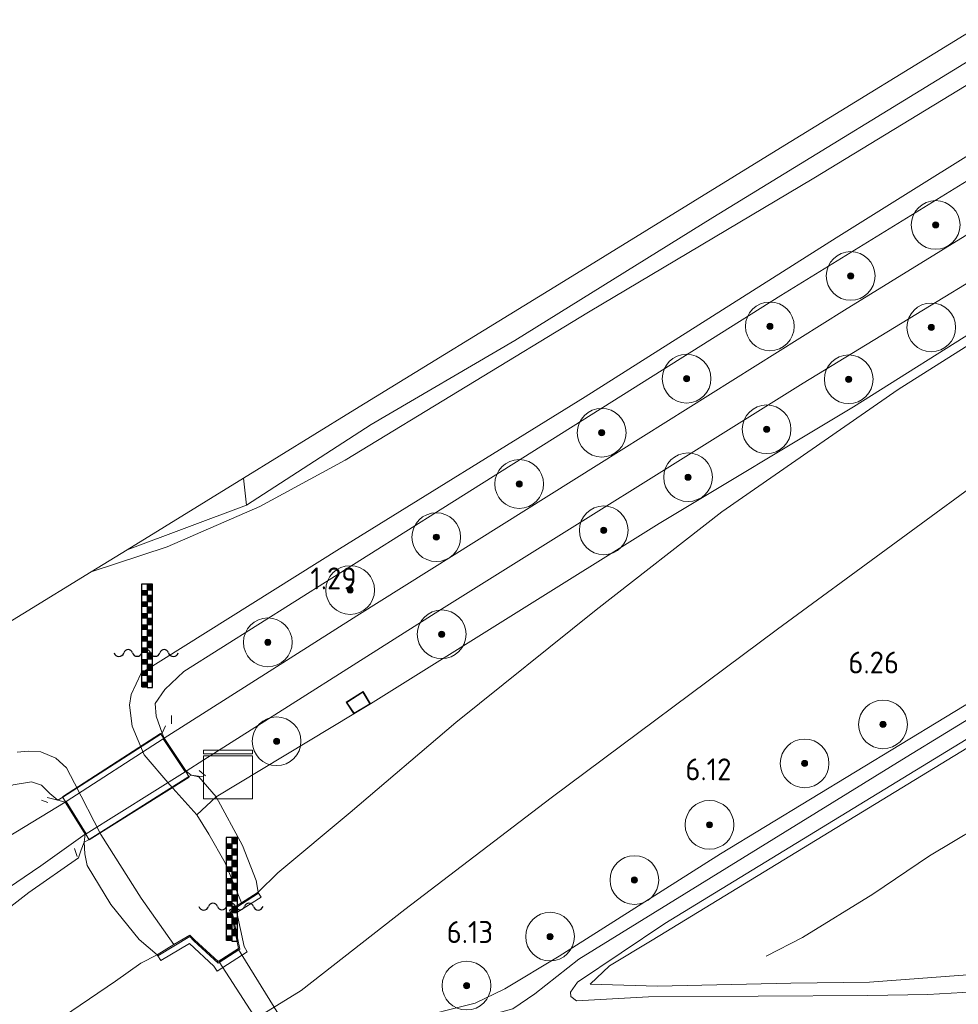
# Model space of a CAD drawing. Extents: x 130905 to 137824, y 412333 to 417928.
# Tile 198 of 256: x 134675 to 134752, y 416014 to 416095. Entities that reach past the tile are written whole.
import ezdxf
from ezdxf.enums import TextEntityAlignment as Align
from ezdxf.lldxf.tags import DXFTag

# ---------------------------------------------------------------- set-up
doc = ezdxf.new("R2010")
doc.units = 0
for name, color, linetype, lineweight in [('B-ME-GR-BOOM-S', 90, 'Continuous', 25), ('B-ME-GR-GRAS-GV', 60, 'Continuous', 13), ('B-ME-GW-TALUD_KRUIN-G', 90, 'Continuous', 18), ('B-ME-GW-TALUD_TEEN-G', 90, 'Continuous', 18), ('B-ME-IE-MEUBILAIR_WATERWEGMEUBILAIR-S', 150, 'Continuous', 25), ('B-ME-IE-MEUBILAIR_WEGMEUBILAIR-G', 7, 'Continuous', 18), ('B-ME-IE-TERREINAFSCHEIDING_DOORGANG-G', 210, 'Continuous', 18), ('B-ME-IE-TERREINAFSCHEIDING_KUNSTMATIG_HEKWERK-G', 20, 'IE-TERREINAFSCHEIDING-KUNSTMATIG', 18), ('B-ME-IE-TERREINAFSCHEIDING_KUNSTMATIG_MUUR-GV', 90, 'Continuous', 18), ('B-ME-KG-GRENS_OPNAME-G', 210, 'KG-OPNAME', 18), ('B-ME-KG-KADASTRAAL_DAKRAND-G', 170, 'Continuous', 18), ('B-ME-KL-DATA-GV', 90, 'Continuous', 18), ('B-ME-KL-DATA-S', 90, 'Continuous', 25), ('B-ME-KW-KUNSTWERK_BRUG-GV', 170, 'Continuous', 18), ('B-ME-KW-KUNSTWERK_DUIKER-GV', 170, 'Continuous', 18), ('B-ME-OG-BREUKLIJN-G', 7, 'Continuous', 18), ('B-ME-OG-WATER_SLOOT-G', 120, 'Continuous', 18), ('B-ME-OG-WATER_SLOOT-GV', 120, 'Continuous', 18), ('B-ME-VH-ONVERHARD-GV', 252, 'Continuous', 18), ('B-ME-VH-VERHARDING_ASFALT-GV', 252, 'Continuous', 18), ('B-ME-VH-VERHARDING_BETON-GV', 252, 'Continuous', 18), ('B-ME-WH-WINTERBED-G', 150, 'WH-WINTERBED', 18), ('X-XX-AL-HOOGTELABEL-S', 7, 'Continuous', 25)]:
    doc.layers.add(name, color=color, linetype=linetype, lineweight=lineweight)
doc.styles.add('NLCS-ISO-ANNOTATIVE-T18', font='NLCS-ISO.ttf', dxfattribs={"height": 1.8})
doc.styles.get("Standard").update_dxf_attribs({"font": 'arial.ttf'})
doc.linetypes.add('IE-TERREINAFSCHEIDING-KUNSTMATIG', pattern='A,4,[82,NLCS.SHX,S=0.75,R=90,X=0,Y=0],4,-2', length=10)
tags = doc.linetypes.add('KG-OPNAME', pattern='A,5.5,-2,["O",Standard,S=1.8,R=0,X=-0.5,Y=-0.9],-2,5.5,-2,[5,NLCS.SHX,S=0.75,R=0,X=0,Y=0],-2', length=19).pattern_tags.tags
tags[6] = DXFTag(74, 10)
tags = doc.linetypes.add('WH-WINTERBED', pattern='A,6,-3.5,["WB",Standard,S=1.8,R=0,X=-1.5,Y=-0.9],-3.5,6,-3.5,6,-3.5,6,-3.5,6,-3.5', length=51).pattern_tags.tags
tags[6] = DXFTag(74, 10)

# ---------------------------------------------------------------- blocks, each defined once
blk = doc.blocks.new('SAL-HOOGTELABEL-SO')
at = {"color": 0, "linetype": 'ByBlock', "lineweight": -2, "style": 'NLCS-ISO-ANNOTATIVE-T18'}
blk.add_attdef('HOOGTE', text='', height=1.8, dxfattribs=at).set_placement((2.788, 0), align=Align.RIGHT)
blk = doc.blocks.new('SGR-BOOM_01-SO')
at = {"linetype": 'ByBlock', "lineweight": 18}
h = blk.add_hatch(color=0, dxfattribs=at)
h.dxf.hatch_style = 1
edge = h.paths.add_edge_path()
edge.add_arc((0, 0), 0.25, 0, 360)
at = {"color": 0, "linetype": 'ByBlock', "lineweight": 18}
for radius in [2, 0.25]:
    blk.add_circle((0, 0), radius, dxfattribs=at)
blk = doc.blocks.new('SKL-DATA_KAST-SO')
at = {"color": 0, "linetype": 'ByBlock', "lineweight": 18}
for points in [[(-2, 2), (2, 2), (2, 1.68), (-2, 1.68)], [(-2, 1.52), (2, 1.52), (2, -2), (-2, -2)]]:
    blk.add_lwpolyline(points, close=True, dxfattribs=at)
blk = doc.blocks.new('SIE-WATER_WATERSTANDMETER-SO')
h = blk.add_hatch(color=256)
h.dxf.hatch_style = 1
h.paths.add_polyline_path([(0, 5.167), (-0.455, 5.167), (-0.455, 4.696), (0, 4.696)])
h = blk.add_hatch(color=256)
h.dxf.hatch_style = 1
h.paths.add_polyline_path([(0.455, 5.639), (0, 5.639), (0, 5.167), (0.455, 5.167)])
h = blk.add_hatch(color=256)
h.dxf.hatch_style = 1
h.paths.add_polyline_path([(0, 4.224), (-0.455, 4.224), (-0.455, 3.752), (0, 3.752)])
h = blk.add_hatch(color=256)
h.dxf.hatch_style = 1
h.paths.add_polyline_path([(0.455, 4.696), (0, 4.696), (0, 4.224), (0.455, 4.224)])
h = blk.add_hatch(color=256)
h.dxf.hatch_style = 1
h.paths.add_polyline_path([(0, 3.28), (-0.455, 3.28), (-0.455, 2.808), (0, 2.808)])
h = blk.add_hatch(color=256)
h.dxf.hatch_style = 1
h.paths.add_polyline_path([(0.455, 3.752), (0, 3.752), (0, 3.28), (0.455, 3.28)])
h = blk.add_hatch(color=256)
h.dxf.hatch_style = 1
h.paths.add_polyline_path([(0.455, 2.808), (0, 2.808), (0, 2.336), (0.455, 2.336)])
h = blk.add_hatch(color=256)
h.dxf.hatch_style = 1
h.paths.add_polyline_path([(0, 2.336), (-0.455, 2.336), (-0.455, 1.865), (0, 1.865)])
h = blk.add_hatch(color=256)
h.dxf.hatch_style = 1
h.paths.add_polyline_path([(0.455, 1.865), (0, 1.865), (0, 1.393), (0.455, 1.393)])
h = blk.add_hatch(color=256)
h.dxf.hatch_style = 1
h.paths.add_polyline_path([(0, 1.393), (-0.455, 1.393), (-0.455, 0.921), (0, 0.921)])
h = blk.add_hatch(color=256)
h.dxf.hatch_style = 1
h.paths.add_polyline_path([(0.455, 0.921), (0, 0.921), (0, 0.449), (0.455, 0.449)])
h = blk.add_hatch(color=256)
h.dxf.hatch_style = 1
h.paths.add_polyline_path([(0, 0.449), (-0.455, 0.449), (-0.455, -0.023), (0, -0.023)])
h = blk.add_hatch(color=256)
h.dxf.hatch_style = 1
h.paths.add_polyline_path([(0, -0.495), (-0.455, -0.495), (-0.455, -0.967), (0, -0.967)])
h = blk.add_hatch(color=256)
h.dxf.hatch_style = 1
h.paths.add_polyline_path([(0.455, -0.023), (0, -0.023), (0, -0.495), (0.455, -0.495)])
h = blk.add_hatch(color=256)
h.dxf.hatch_style = 1
h.paths.add_polyline_path([(0, -1.438), (-0.455, -1.438), (-0.455, -1.91), (0, -1.91)])
h = blk.add_hatch(color=256)
h.dxf.hatch_style = 1
h.paths.add_polyline_path([(0.455, -0.967), (0, -0.967), (0, -1.438), (0.455, -1.438)])
h = blk.add_hatch(color=256)
h.dxf.hatch_style = 1
h.paths.add_polyline_path([(0, -2.382), (-0.455, -2.382), (-0.455, -2.854), (0, -2.854)])
h = blk.add_hatch(color=256)
h.dxf.hatch_style = 1
h.paths.add_polyline_path([(0.455, -1.91), (0, -1.91), (0, -2.382), (0.455, -2.382)])
blk.add_lwpolyline([(0.455, -2.793), (0.455, 5.639), (-0.455, 5.639), (-0.455, -2.793)])
for points in [[(0.455, 5.639), (0, 5.639), (0, 5.167), (0.455, 5.167)], [(0.455, 5.167), (0, 5.167), (0, 4.696), (0.455, 4.696)], [(0.455, 4.696), (0, 4.696), (0, 4.224), (0.455, 4.224)], [(0.455, 4.224), (0, 4.224), (0, 3.752), (0.455, 3.752)], [(0.455, 3.752), (0, 3.752), (0, 3.28), (0.455, 3.28)], [(0.455, 3.28), (0, 3.28), (0, 2.808), (0.455, 2.808)], [(0.455, 2.808), (0, 2.808), (0, 2.336), (0.455, 2.336)], [(0.455, 2.336), (0, 2.336), (0, 1.865), (0.455, 1.865)], [(0.455, 1.865), (0, 1.865), (0, 1.393), (0.455, 1.393)], [(0.455, 1.393), (0, 1.393), (0, 0.921), (0.455, 0.921)], [(0.455, 0.921), (0, 0.921), (0, 0.449), (0.455, 0.449)], [(0.455, 0.449), (0, 0.449), (0, -0.023), (0.455, -0.023)], [(0.455, -0.023), (0, -0.023), (0, -0.495), (0.455, -0.495)], [(0.455, -0.495), (0, -0.495), (0, -0.967), (0.455, -0.967)], [(0.455, -0.967), (0, -0.967), (0, -1.438), (0.455, -1.438)], [(0.455, -1.438), (0, -1.438), (0, -1.91), (0.455, -1.91)], [(0.455, -1.91), (0, -1.91), (0, -2.382), (0.455, -2.382)], [(0.455, -2.382), (0, -2.382), (0, -2.854), (0.455, -2.854)]]:
    blk.add_lwpolyline(points, close=True)
for centre, radius, start, end in [((-1.554, -0.12), 0.381, 16.89466, 163.10534), ((-0.077, -0.12), 0.381, 16.89466, 163.10534), ((1.4, -0.12), 0.381, 16.89466, 163.10534), ((-2.314, 0.111), 0.413, 196.89466, 343.10534), ((-0.816, 0.105), 0.391, 196.89466, 343.10534), ((0.662, 0.105), 0.391, 196.89466, 343.10534), ((2.16, 0.111), 0.413, 196.89466, 343.10534)]:
    blk.add_arc(centre, radius, start, end)

msp = doc.modelspace()

# ---------------------------------------------------------------- linework, layer by layer
at = {"layer": 'B-ME-GR-GRAS-GV'}
for points in [[(134703.93, 416062.058, 1.097), (134693.702, 416055.429, 0.939), (134693.46, 416057.661, 1.044), (134702.23, 416063.067, 0.776), (134719.705, 416073.811, 0.841), (134737.179, 416084.555, 0.907), (134754.654, 416095.299, 0.972), (134755.75, 416093.627, 0.778), (134731.962, 416079.06, 0.995), (134715.732, 416068.96, 1.009)], [(134687.179, 416052.007, 0.381), (134680.937, 416049.975, 0.381), (134683.915, 416051.779, 0.948), (134693.702, 416055.429, 0.939), (134703.93, 416062.058, 1.097), (134715.732, 416068.96, 1.009), (134731.962, 416079.06, 0.995), (134755.75, 416093.627, 0.778), (134756.67, 416092.287, 0.381), (134740.256, 416082.28, 0.381), (134721.761, 416071.283, 0.381), (134701.805, 416059.134, 0.381), (134694.796, 416055.322, 0.381)], [(134691.205, 416031.488, 1.186), (134689.609, 416030.006, 0.381), (134687.41, 416032.473, 0.381), (134685.297, 416034.947, 0.381), (134684.321, 416037.288, 0.381), (134684.102, 416039.005, 0.381), (134684.226, 416039.904, 0.381), (134685.047, 416041.647, 0.381), (134701.318, 416051.841, 0.381), (134721.502, 416064.321, 0.381), (134742.094, 416077.379, 0.381), (134759.311, 416088.131, 0.381), (134760.304, 416086.663, 1.413), (134737.542, 416072.667, 1.327), (134709.813, 416055.18, 1.304), (134688.556, 416041.778, 1.276), (134687, 416040.295, 1.267), (134686.21, 416039.147, 1.357), (134686.278, 416038.128, 1.387), (134686.788, 416036.727, 1.497), (134686.953, 416036.314, 1.5), (134688.751, 416033.598, 1.5), (134689.152, 416033.278, 1.487), (134689.786, 416033.127, 1.485)], [(134702.754, 416046.362, 1.459), (134686.953, 416036.314, 1.5), (134686.788, 416036.727, 1.497), (134686.278, 416038.128, 1.387), (134686.21, 416039.147, 1.357), (134687, 416040.295, 1.267), (134688.556, 416041.778, 1.276), (134709.813, 416055.18, 1.304), (134737.542, 416072.667, 1.327), (134760.304, 416086.663, 1.413), (134762.359, 416083.51, 1.471), (134742.769, 416071.446, 1.383), (134724.449, 416059.95, 1.194)], [(134727.554, 416053.936, 1.599), (134703.886, 416039.117, 1.376), (134703.262, 416040.15, 1.376), (134701.875, 416039.257, 1.376), (134702.505, 416038.307, 1.376), (134691.205, 416031.488, 1.186), (134689.786, 416033.127, 1.485), (134689.152, 416033.278, 1.487), (134688.751, 416033.598, 1.5), (134690.207, 416034.52, 1.499), (134709.705, 416046.909, 1.487), (134739.38, 416065.453, 1.378), (134764.247, 416080.613, 1.505), (134766.109, 416077.755, 1.775), (134743.518, 416063.523, 1.681)], [(134696.261, 416025.259, 1.415), (134694.642, 416023.658, 1.464), (134694.478, 416024.623, 1.313), (134693.363, 416027.5, 1.226), (134691.205, 416031.488, 1.186), (134702.505, 416038.307, 1.376), (134703.886, 416039.117, 1.376), (134727.554, 416053.936, 1.599), (134743.518, 416063.523, 1.681), (134766.109, 416077.755, 1.775), (134766.504, 416077.149, 1.787), (134747.189, 416064.925, 1.684), (134732.719, 416054.884, 1.521), (134722.394, 416046.834, 1.476), (134710.868, 416037.59, 1.33), (134702.206, 416030.211, 1.397)], [(134693.702, 416055.429, 0.939), (134683.915, 416051.779, 0.948), (134693.46, 416057.661, 1.044)], [(134738.383, 416016.188, 3.953), (134727.432, 416015.944, 5.376), (134721.912, 416016.116, 5.865), (134723.486, 416017.61, 5.919), (134726.979, 416019.726, 5.963), (134763.608, 416042.092, 6.085), (134782.054, 416053.288, 6.18), (134785.863, 416047.444, 3.761), (134792.825, 416036.761, 1.525), (134772.359, 416023.742, 1.375), (134768.154, 416021.059, 1.377), (134764.637, 416019.606, 1.659), (134760.696, 416018.662, 1.86), (134753.974, 416016.962, 2.428), (134744.834, 416016.285, 2.985)], [(134549.474, 415949.661, 1.192), (134548.092, 415949.44, 1.165), (134546.066, 415949.541, 1.265), (134544.964, 415949.911, 1.313), (134543.872, 415950.49, 1.297), (134543.921, 415950.577, 1.297), (134545.772, 415951.682, 1.143), (134562.721, 415962.42, 1.109), (134590.323, 415980.092, 1.126), (134620.639, 415998.961, 1.295), (134650.027, 416017.461, 1.306), (134667.275, 416028.462, 1.441), (134674.536, 416032.464, 1.493), (134676.063, 416032.733, 1.495), (134676.865, 416032.451, 1.495), (134677.562, 416031.76, 1.51), (134678.214, 416031.229, 1.517), (134678.81, 416031.059, 1.524), (134665.237, 416022.807, 1.383), (134641.818, 416008.221, 1.355), (134613.151, 415989.997, 1.302), (134581.29, 415970.064, 1.304), (134551.001, 415950.429, 1.146)], [(134694.642, 416023.658, 1.464), (134693.287, 416022.796, 0.381), (134691.958, 416026.086, 0.381), (134690.612, 416028.44, 0.381), (134689.609, 416030.006, 0.381), (134691.205, 416031.488, 1.186), (134693.363, 416027.5, 1.226), (134694.478, 416024.623, 1.313)]]:
    msp.add_polyline3d(points, close=True, dxfattribs=at)
for points in [[(134674.343, 416010.512, 1.64), (134682.942, 416016.365, 1.504), (134685.017, 416017.822, 1.486), (134686.37, 416018.532, 1.385), (134686.421, 416018.446, 1.766), (134686.672, 416018.042, 1.718), (134689.014, 416019.453, 1.718), (134691.006, 416017.588, 3.099), (134691.29, 416017.167, 3.099), (134693.757, 416018.766, 3.099), (134693.513, 416019.191, 3.099), (134692.903, 416022.008, 1.755), (134694.911, 416023.254, 1.755), (134694.696, 416023.574, 1.755), (134694.642, 416023.658, 1.464), (134696.261, 416025.259, 1.415), (134702.206, 416030.211, 1.397), (134710.868, 416037.59, 1.33), (134722.394, 416046.834, 1.476), (134732.719, 416054.884, 1.521), (134747.189, 416064.925, 1.684), (134766.504, 416077.149, 1.787)], [(134755.942, 416058.948, 6.106), (134737.272, 416045.265, 5.985), (134718.713, 416031.409, 6.151), (134706.688, 416022.237, 6.217), (134698.187, 416015.604, 5.847), (134694.413, 416013.273, 5.835), (134692.673, 416011.79, 5.935), (134689.439, 416006.976, 5.988), (134687.114, 416004.745, 5.967), (134653.36, 415985.05, 5.988), (134625.647, 415968.372, 5.833), (134603.432, 415954.049, 5.802), (134581.218, 415939.726, 5.77), (134564.09, 415928.954, 5.785), (134546.962, 415918.182, 5.8), (134513.803, 415896.7, 6.001)], [(134513.803, 415896.7, 6.001), (134546.962, 415918.182, 5.8), (134564.09, 415928.954, 5.785), (134581.218, 415939.726, 5.77), (134603.432, 415954.049, 5.802), (134625.647, 415968.372, 5.833), (134653.36, 415985.05, 5.988), (134687.114, 416004.745, 5.967), (134689.439, 416006.976, 5.988), (134692.673, 416011.79, 5.935), (134694.413, 416013.273, 5.835), (134698.187, 416015.604, 5.847), (134706.688, 416022.237, 6.217), (134718.713, 416031.409, 6.151), (134737.272, 416045.265, 5.985), (134755.942, 416058.948, 6.106)], [(134758.462, 416042.513, 6.23), (134732.593, 416026.805, 6.148), (134719.355, 416018.398, 6.161), (134714.903, 416015.739, 6.158), (134712.478, 416014.548, 6.148), (134707.016, 416013.17, 6.17), (134699.617, 416010.783, 6.133), (134697.624, 416009.546, 6.113), (134695.22, 416006.6, 6.113), (134690.588, 416000.761, 6.1), (134688.35, 415999.042, 6.1), (134674.296, 415990.201, 6.104), (134648.095, 415973.651, 6.094), (134616.436, 415953.706, 6.104), (134584.46, 415933.254, 6.195), (134567.497, 415922.392, 6.173), (134550.535, 415911.531, 6.15), (134523.818, 415894.451, 6.135)], [(134763.608, 416042.092, 6.085), (134726.979, 416019.726, 5.963), (134723.486, 416017.61, 5.919), (134721.912, 416016.116, 5.865), (134727.432, 416015.944, 5.376), (134738.383, 416016.188, 3.953), (134744.834, 416016.285, 2.985), (134753.974, 416016.962, 2.428)], [(134755.367, 416015.584, 2.265), (134749.619, 416015.257, 2.59), (134744.685, 416015.18, 3.003), (134726.7, 416015.058, 5.277), (134720.772, 416014.747, 5.996), (134720.329, 416015.093, 6.038), (134720.279, 416015.445, 5.86), (134720.853, 416016.265, 6.073), (134728.024, 416021.102, 6.147), (134753.259, 416036.505, 6.092)], [(134674.863, 416035.15, 0.381), (134675.82, 416035.248, 0.381), (134676.806, 416035.192, 0.381), (134678.051, 416034.668, 0.381), (134678.927, 416033.875, 0.381), (134679.571, 416032.625, 0.381), (134681.745, 416028.395, 0.381), (134685.059, 416023.159, 0.381), (134687.745, 416019.357, 0.381), (134686.37, 416018.532, 1.385), (134684.889, 416019.791, 1.286), (134682.576, 416022.663, 1.219), (134680.63, 416025.867, 1.311), (134680.422, 416026.802, 1.367), (134680.375, 416027.77, 1.493), (134680.457, 416028.413, 1.556), (134678.81, 416031.059, 1.524), (134678.214, 416031.229, 1.517), (134677.562, 416031.76, 1.51), (134676.865, 416032.451, 1.495), (134676.063, 416032.733, 1.495), (134674.536, 416032.464, 1.493)], [(134570.77, 415944.168, 3.264), (134595.71, 415961.381, 2.685), (134622.667, 415980.142, 1.997), (134633.956, 415988.185, 1.794), (134640.69, 415993.436, 1.745), (134648.211, 415999.997, 1.679), (134661.351, 416012.935, 1.512), (134669.213, 416019.958, 1.472), (134673.472, 416023.563, 1.509), (134676.814, 416025.834, 1.545), (134680.457, 416028.413, 1.556), (134680.375, 416027.77, 1.493), (134680.125, 416027.138, 1.472), (134679.922, 416026.493, 1.518), (134675.826, 416023.65, 1.498), (134672.456, 416021.043, 1.559), (134664.587, 416014.059, 1.597), (134654.386, 416003.9, 1.597), (134645.223, 415995.896, 1.716), (134636.945, 415989.27, 1.778), (134623.848, 415979.84, 2.007), (134603.653, 415965.885, 2.566), (134581.826, 415950.642, 3.024), (134560, 415935.399, 3.481)], [(134672.456, 416021.043, 1.559), (134675.826, 416023.65, 1.498), (134679.922, 416026.493, 1.518), (134680.125, 416027.138, 1.472), (134680.375, 416027.77, 1.493), (134680.422, 416026.802, 1.367), (134680.63, 416025.867, 1.311), (134682.576, 416022.663, 1.219), (134684.889, 416019.791, 1.286), (134686.37, 416018.532, 1.385), (134685.017, 416017.822, 1.486), (134682.942, 416016.365, 1.504), (134674.343, 416010.512, 1.64)]]:
    msp.add_polyline3d(points, dxfattribs=at)
at = {"layer": 'B-ME-GW-TALUD_KRUIN-G'}
for points in [[(134772.002, 416068.595, 6.382), (134755.942, 416058.948, 6.106), (134737.272, 416045.265, 5.985), (134718.713, 416031.409, 6.151), (134706.688, 416022.237, 6.217), (134698.187, 416015.604, 5.847), (134694.413, 416013.273, 5.835), (134692.673, 416011.79, 5.935), (134689.439, 416006.976, 5.988), (134687.114, 416004.745, 5.967), (134653.36, 415985.05, 5.988), (134625.647, 415968.372, 5.833), (134603.432, 415954.049, 5.802), (134581.218, 415939.726, 5.77), (134564.09, 415928.954, 5.785), (134546.962, 415918.182, 5.8), (134513.803, 415896.7, 6.001), (134481.957, 415875.429, 6.202), (134457.431, 415857.693, 6.355)], [(134721.912, 416016.116, 5.865), (134723.486, 416017.61, 5.919), (134726.979, 416019.726, 5.963), (134763.608, 416042.092, 6.085), (134782.054, 416053.288, 6.18)]]:
    msp.add_polyline3d(points, dxfattribs=at)
at = {"layer": 'B-ME-GW-TALUD_TEEN-G'}
for points in [[(134694.642, 416023.658, 1.464), (134696.261, 416025.259, 1.415), (134702.206, 416030.211, 1.397), (134710.868, 416037.59, 1.33), (134722.394, 416046.834, 1.476), (134732.719, 416054.884, 1.521), (134747.189, 416064.925, 1.684), (134766.504, 416077.149, 1.787)], [(134792.825, 416036.761, 1.525), (134772.359, 416023.742, 1.375), (134768.154, 416021.059, 1.377), (134764.637, 416019.606, 1.659), (134760.696, 416018.662, 1.86), (134753.974, 416016.962, 2.428), (134744.834, 416016.285, 2.985), (134738.383, 416016.188, 3.953), (134727.432, 416015.944, 5.376), (134721.912, 416016.116, 5.865)], [(134457.007, 415858.333, 6.224), (134457.971, 415859.785, 6.166), (134463.861, 415865.226, 5.939), (134494.189, 415887.437, 5.206), (134524.225, 415908.734, 4.384), (134556.718, 415931.644, 3.527), (134586.848, 415952.709, 2.96), (134616.438, 415972.694, 2.324), (134639.202, 415988.089, 1.878), (134658.61, 416000.584, 1.491), (134674.343, 416010.512, 1.64), (134682.942, 416016.365, 1.504), (134685.017, 416017.822, 1.486), (134686.37, 416018.532, 1.385)]]:
    msp.add_polyline3d(points, dxfattribs=at)
at = {"layer": 'B-ME-IE-MEUBILAIR_WEGMEUBILAIR-G'}
for points in [[(134687.55, 416037.474, 1.535), (134687.551, 416038.18, 1.535)], [(134689.811, 416033.642, 1.485), (134690.328, 416033.212, 1.498)], [(134677.395, 416031.023, 1.535), (134676.874, 416031.225, 1.523)], [(134679.577, 416027.238, 1.535), (134679.805, 416026.585, 1.535)]]:
    msp.add_polyline3d(points, dxfattribs=at)
at = {"layer": 'B-ME-IE-TERREINAFSCHEIDING_DOORGANG-G'}
msp.add_polyline3d([(134679.922, 416026.493, 1.518), (134680.125, 416027.138, 1.472)], dxfattribs=at)
at = {"layer": 'B-ME-IE-TERREINAFSCHEIDING_KUNSTMATIG_HEKWERK-G'}
for points in [[(134766.109, 416077.755, 1.775), (134743.518, 416063.523, 1.681), (134727.554, 416053.936, 1.599), (134703.886, 416039.117, 1.376)], [(134693.702, 416055.429, 0.939), (134693.46, 416057.661, 1.044)], [(134702.505, 416038.307, 1.376), (134691.205, 416031.488, 1.186), (134689.609, 416030.006, 0.381)], [(134687.057, 416037.33, 1.511), (134686.788, 416036.727, 1.497), (134686.671, 416036.648, 1.497)], [(134686.671, 416036.648, 1.497), (134678.611, 416031.454, 1.525)], [(134680.772, 416027.995, 1.493), (134688.963, 416033.151, 1.487)], [(134690.182, 416033.127, 1.507), (134689.152, 416033.278, 1.487), (134688.963, 416033.151, 1.487)], [(134677.35, 416031.449, 1.51), (134678.214, 416031.229, 1.517), (134678.611, 416031.454, 1.525)], [(134680.125, 416027.138, 1.472), (134680.375, 416027.77, 1.493), (134680.772, 416027.995, 1.493)], [(134456.386, 415859.271, 6.18), (134458.209, 415861.575, 6.111), (134466.931, 415868.606, 5.924), (134482.505, 415879.682, 5.45), (134498.164, 415891.195, 5.044), (134524.495, 415910.04, 4.424), (134542.247, 415922.719, 3.953), (134560, 415935.399, 3.481), (134581.826, 415950.642, 3.024), (134603.653, 415965.885, 2.566), (134623.848, 415979.84, 2.007), (134636.945, 415989.27, 1.778), (134645.223, 415995.896, 1.716), (134654.386, 416003.9, 1.597), (134664.587, 416014.059, 1.597), (134672.456, 416021.043, 1.559), (134675.826, 416023.65, 1.498), (134679.922, 416026.493, 1.518)]]:
    msp.add_polyline3d(points, dxfattribs=at)
at = {"layer": 'B-ME-IE-TERREINAFSCHEIDING_KUNSTMATIG_MUUR-GV'}
msp.add_polyline3d([(134693.159, 416018.996, 3.176), (134691.369, 416017.833, 3.178), (134689.371, 416019.672, 1.766), (134689.035, 416020.016, 1.766), (134686.421, 416018.446, 1.766), (134686.37, 416018.532, 1.385), (134687.745, 416019.357, 0.381), (134689.051, 416020.142, 0.381), (134689.441, 416019.744, 0.381), (134691.38, 416017.959, 0.381), (134693.047, 416019.042, 0.381), (134692.482, 416021.74, 0.381), (134692.314, 416022.177, 0.381), (134693.287, 416022.796, 0.381), (134694.642, 416023.658, 1.464), (134694.696, 416023.574, 1.755), (134692.437, 416022.137, 1.755), (134692.579, 416021.769, 1.755)], close=True, dxfattribs=at)
at = {"layer": 'B-ME-KG-GRENS_OPNAME-G'}
msp.add_polyline3d([(134754.654, 416095.299, 0.972), (134737.179, 416084.555, 0.907), (134719.705, 416073.811, 0.841), (134702.23, 416063.067, 0.776), (134693.46, 416057.661, 1.044), (134683.915, 416051.779, 0.948), (134680.937, 416049.975, 0.381), (134669.708, 416043.071, 0.381)], dxfattribs=at)
at = {"layer": 'B-ME-KG-KADASTRAAL_DAKRAND-G'}
msp.add_polyline3d([(134703.246, 416040.081, 3.33), (134701.945, 416039.242, 3.33), (134702.521, 416038.374, 3.33), (134703.817, 416039.134, 3.33)], close=True, dxfattribs=at)
at = {"layer": 'B-ME-KL-DATA-GV'}
msp.add_polyline3d([(134703.886, 416039.117, 1.376), (134702.505, 416038.307, 1.376), (134701.875, 416039.257, 1.376), (134703.262, 416040.15, 1.376)], close=True, dxfattribs=at)
at = {"layer": 'B-ME-KW-KUNSTWERK_BRUG-GV'}
msp.add_polyline3d([(134689.003, 416033.102, 1.5), (134680.792, 416027.97, 1.556), (134680.499, 416028.439, 1.556), (134678.853, 416031.085, 1.524), (134678.588, 416031.496, 1.524), (134686.646, 416036.697, 1.5), (134686.911, 416036.287, 1.5), (134688.71, 416033.57, 1.5)], close=True, dxfattribs=at)
at = {"layer": 'B-ME-KW-KUNSTWERK_DUIKER-GV'}
msp.add_polyline3d([(134709.399, 415992.489, 0.549), (134708.312, 415991.826, 0.549), (134691.448, 416017.941, 0.381), (134693.028, 416018.966, 0.381)], close=True, dxfattribs=at)
at = {"layer": 'B-ME-OG-BREUKLIJN-G'}
msp.add_polyline3d([(134736.339, 416018.418, 4.411), (134739.337, 416019.94, 4.298), (134745.092, 416023.49, 4.186), (134749.758, 416026.66, 4.261), (134755.534, 416030.107, 4.173), (134768.924, 416037.233, 3.823), (134777.003, 416042.123, 3.798), (134785.863, 416047.444, 3.761)], dxfattribs=at)
at = {"layer": 'B-ME-OG-WATER_SLOOT-G'}
for points in [[(134693.702, 416055.429, 0.939), (134703.93, 416062.058, 1.097), (134715.732, 416068.96, 1.009), (134731.962, 416079.06, 0.995), (134755.75, 416093.627, 0.778)], [(134686.953, 416036.314, 1.5), (134686.788, 416036.727, 1.497), (134686.278, 416038.128, 1.387), (134686.21, 416039.147, 1.357), (134687, 416040.295, 1.267), (134688.556, 416041.778, 1.276), (134709.813, 416055.18, 1.304), (134737.542, 416072.667, 1.327), (134760.304, 416086.663, 1.413)], [(134693.702, 416055.429, 0.939), (134683.915, 416051.779, 0.948)], [(134688.751, 416033.598, 1.5), (134689.152, 416033.278, 1.487), (134689.786, 416033.127, 1.485), (134691.205, 416031.488, 1.186), (134693.363, 416027.5, 1.226), (134694.478, 416024.623, 1.313), (134694.642, 416023.658, 1.464)], [(134678.81, 416031.059, 1.524), (134678.214, 416031.229, 1.517), (134677.562, 416031.76, 1.51), (134676.865, 416032.451, 1.495), (134676.063, 416032.733, 1.495), (134674.536, 416032.464, 1.493), (134667.275, 416028.462, 1.441), (134650.027, 416017.461, 1.306), (134620.639, 415998.961, 1.295), (134590.323, 415980.092, 1.126), (134562.721, 415962.42, 1.109), (134545.772, 415951.682, 1.143), (134543.921, 415950.577, 1.297)], [(134686.37, 416018.532, 1.385), (134684.889, 416019.791, 1.286), (134682.576, 416022.663, 1.219), (134680.63, 416025.867, 1.311), (134680.422, 416026.802, 1.367), (134680.375, 416027.77, 1.493), (134680.457, 416028.413, 1.556)], [(134686.37, 416018.532, 1.385), (134686.421, 416018.446, 1.766), (134689.035, 416020.016, 1.766), (134689.371, 416019.672, 1.766), (134691.369, 416017.833, 3.178), (134693.159, 416018.996, 3.176), (134692.579, 416021.769, 1.755), (134692.437, 416022.137, 1.755), (134694.696, 416023.574, 1.755), (134694.642, 416023.658, 1.464)]]:
    msp.add_polyline3d(points, dxfattribs=at)
at = {"layer": 'B-ME-OG-WATER_SLOOT-GV'}
for points in [[(134669.708, 416043.071, 0.381), (134680.937, 416049.975, 0.381), (134687.179, 416052.007, 0.381), (134694.796, 416055.322, 0.381), (134701.805, 416059.134, 0.381), (134721.761, 416071.283, 0.381), (134740.256, 416082.28, 0.381), (134756.67, 416092.287, 0.381)], [(134759.311, 416088.131, 0.381), (134742.094, 416077.379, 0.381), (134721.502, 416064.321, 0.381), (134701.318, 416051.841, 0.381), (134685.047, 416041.647, 0.381), (134684.226, 416039.904, 0.381), (134684.102, 416039.005, 0.381), (134684.321, 416037.288, 0.381), (134685.297, 416034.947, 0.381), (134687.41, 416032.473, 0.381), (134689.609, 416030.006, 0.381), (134690.612, 416028.44, 0.381), (134691.958, 416026.086, 0.381), (134693.287, 416022.796, 0.381), (134692.314, 416022.177, 0.381), (134692.482, 416021.74, 0.381), (134693.047, 416019.042, 0.381), (134691.38, 416017.959, 0.381), (134689.441, 416019.744, 0.381), (134689.051, 416020.142, 0.381), (134687.745, 416019.357, 0.381), (134685.059, 416023.159, 0.381), (134681.745, 416028.395, 0.381), (134679.571, 416032.625, 0.381), (134678.927, 416033.875, 0.381), (134678.051, 416034.668, 0.381), (134676.806, 416035.192, 0.381), (134675.82, 416035.248, 0.381), (134674.863, 416035.15, 0.381)]]:
    msp.add_polyline3d(points, dxfattribs=at)
at = {"layer": 'B-ME-VH-ONVERHARD-GV'}
for points in [[(134523.818, 415894.451, 6.135), (134550.535, 415911.531, 6.15), (134567.497, 415922.392, 6.173), (134584.46, 415933.254, 6.195), (134616.436, 415953.706, 6.104), (134648.095, 415973.651, 6.094), (134674.296, 415990.201, 6.104), (134688.35, 415999.042, 6.1), (134690.588, 416000.761, 6.1), (134695.22, 416006.6, 6.113), (134697.624, 416009.546, 6.113), (134699.617, 416010.783, 6.133), (134707.016, 416013.17, 6.17), (134712.478, 416014.548, 6.148), (134714.903, 416015.739, 6.158), (134719.355, 416018.398, 6.161), (134732.593, 416026.805, 6.148), (134758.462, 416042.513, 6.23)], [(134753.259, 416036.505, 6.092), (134728.024, 416021.102, 6.147), (134720.853, 416016.265, 6.073), (134720.279, 416015.445, 5.86), (134720.329, 416015.093, 6.038), (134720.772, 416014.747, 5.996), (134726.7, 416015.058, 5.277), (134744.685, 416015.18, 3.003), (134749.619, 416015.257, 2.59), (134755.367, 416015.584, 2.265)]]:
    msp.add_polyline3d(points, dxfattribs=at)
at = {"layer": 'B-ME-VH-VERHARDING_ASFALT-GV'}
for points in [[(134690.207, 416034.52, 1.499), (134688.751, 416033.598, 1.5), (134686.953, 416036.314, 1.5), (134702.754, 416046.362, 1.459), (134724.449, 416059.95, 1.194), (134742.769, 416071.446, 1.383), (134762.359, 416083.51, 1.471), (134764.247, 416080.613, 1.505), (134739.38, 416065.453, 1.378), (134709.705, 416046.909, 1.487)], [(134688.668, 416033.543, 1.5), (134680.542, 416028.465, 1.556), (134678.895, 416031.112, 1.524), (134686.869, 416036.259, 1.5)]]:
    msp.add_polyline3d(points, close=True, dxfattribs=at)
msp.add_polyline3d([(134542.734, 415951.132, 1.326), (134543.872, 415950.49, 1.297), (134544.964, 415949.911, 1.313), (134546.066, 415949.541, 1.265), (134548.092, 415949.44, 1.165), (134549.474, 415949.661, 1.192), (134551.001, 415950.429, 1.146), (134581.29, 415970.064, 1.304), (134613.151, 415989.997, 1.302), (134641.818, 416008.221, 1.355), (134665.237, 416022.807, 1.383), (134678.81, 416031.059, 1.524), (134680.457, 416028.413, 1.556), (134676.814, 416025.834, 1.545), (134673.472, 416023.563, 1.509), (134669.213, 416019.958, 1.472), (134661.351, 416012.935, 1.512), (134648.211, 415999.997, 1.679), (134640.69, 415993.436, 1.745), (134633.956, 415988.185, 1.794), (134622.667, 415980.142, 1.997), (134595.71, 415961.381, 2.685), (134570.77, 415944.168, 3.264)], dxfattribs=at)
at = {"layer": 'B-ME-VH-VERHARDING_BETON-GV'}
msp.add_polyline3d([(134693.757, 416018.766, 3.099), (134691.29, 416017.167, 3.099), (134691.006, 416017.588, 3.099), (134689.014, 416019.453, 1.718), (134686.672, 416018.042, 1.718), (134686.421, 416018.446, 1.766), (134689.035, 416020.016, 1.766), (134689.371, 416019.672, 1.766), (134691.369, 416017.833, 3.178), (134693.159, 416018.996, 3.176), (134692.579, 416021.769, 1.755), (134692.437, 416022.137, 1.755), (134694.696, 416023.574, 1.755), (134694.911, 416023.254, 1.755), (134692.903, 416022.008, 1.755), (134693.513, 416019.191, 3.099)], close=True, dxfattribs=at)
at = {"layer": 'B-ME-WH-WINTERBED-G'}
msp.add_polyline3d([(134780.938, 416055, 6.257), (134747.833, 416034.753, 6.308), (134720.974, 416018.167, 6.227), (134717.367, 416015.317, 6.12), (134715.563, 416014.081, 6.106), (134710.813, 416012.803, 6.081), (134703.434, 416010.513, 6.073), (134700.684, 416009.146, 6.076), (134697.95, 416007.412, 6.052), (134696.376, 416005.614, 6.054), (134694.771, 416003.394, 6.04), (134692.811, 416001.042, 6.022), (134689.905, 415998.811, 6.028), (134659.006, 415979.358, 6.071), (134629.851, 415960.889, 6.094), (134599.528, 415941.677, 6.178), (134581.842, 415930.339, 6.125), (134564.157, 415919.001, 6.071), (134547.288, 415908.171, 6.062), (134530.42, 415897.342, 6.052), (134498.786, 415876.382, 6.106), (134472.089, 415858.177, 6.363), (134461.884, 415850.974, 6.413)], dxfattribs=at)

# ---------------------------------------------------------------- block references
at = {"layer": 'B-ME-GR-BOOM-S'}
for p in [(134750.255, 416078.449, 1.368), (134743.281, 416074.259, 1.344), (134736.651, 416070.119, 1.356), (134749.894, 416070.035, 1.616), (134729.813, 416065.824, 1.356), (134743.121, 416065.774, 1.604), (134722.847, 416061.383, 1.356), (134736.385, 416061.671, 1.604), (134716.079, 416057.177, 1.406), (134729.937, 416057.735, 1.616), (134723.016, 416053.373, 1.341), (134709.274, 416052.813, 1.431), (134702.207, 416048.465, 1.406), (134695.449, 416044.179, 1.356), (134709.716, 416044.842, 1.531), (134745.935, 416037.434, 6.076), (134696.165, 416036.057, 1.533), (134739.502, 416034.237, 6.089), (134731.695, 416029.194, 6.089), (134725.536, 416024.66, 6.139), (134718.613, 416020.013, 6.152), (134711.756, 416015.991, 6.139)]:
    msp.add_blockref('SGR-BOOM_01-SO', p, dxfattribs=at)
at = {"layer": 'B-ME-IE-MEUBILAIR_WATERWEGMEUBILAIR-S'}
for p in [(134685.54, 416043.317, 1.072), (134692.497, 416022.501, 1.772)]:
    msp.add_blockref('SIE-WATER_WATERSTANDMETER-SO', p, dxfattribs=at)
at = {"layer": 'B-ME-KL-DATA-S'}
msp.add_blockref('SKL-DATA_KAST-SO', (134692.18, 416033.333, 1.63), dxfattribs=at)
at = {"layer": 'X-XX-AL-HOOGTELABEL-S'}
for p, values in [((134699.952, 416048.525, 1.288), {'HOOGTE': '1.29'}), ((134744.467, 416041.621, 6.256), {'HOOGTE': '6.26'}), ((134730.707, 416032.848, 6.118), {'HOOGTE': '6.12'}), ((134711.152, 416019.49, 6.13), {'HOOGTE': '6.13'})]:
    msp.add_blockref('SAL-HOOGTELABEL-SO', p, dxfattribs=at).add_auto_attribs(values)

doc.saveas('drawing.dxf')
